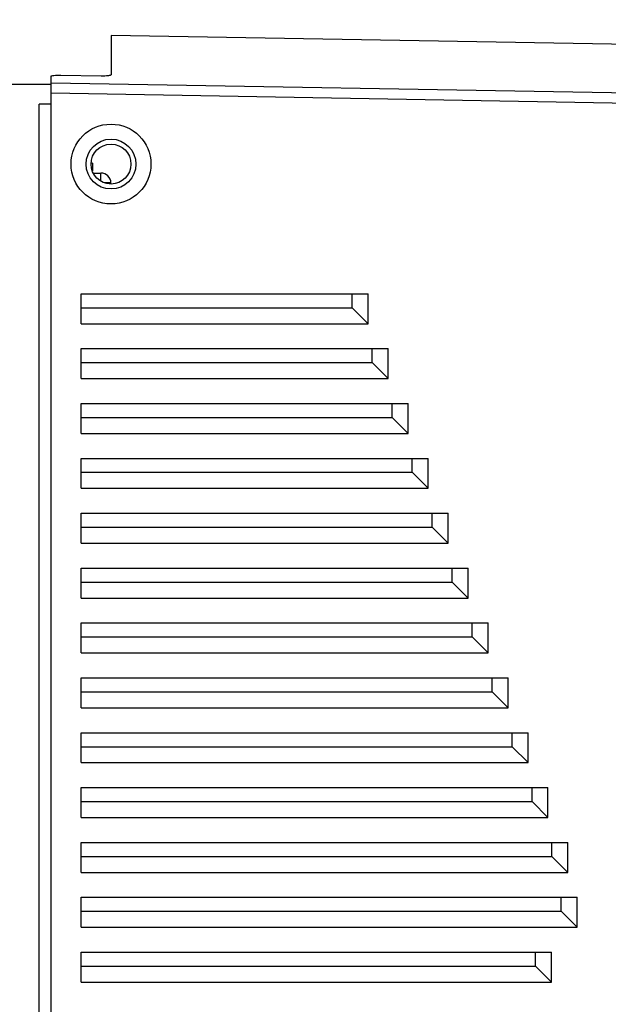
# Model space of a CAD drawing. Header units: millimetres. Extents: x 1117 to 38156, y -1945 to 7303.
# Tile 63 of 256: x 2892 to 2951, y 876 to 974. Entities that reach past the tile are written whole.
import ezdxf

# ---------------------------------------------------------------- set-up
doc = ezdxf.new("R2010")
doc.units = ezdxf.units.MM
doc.styles.get("Standard").update_dxf_attribs({"font": 'arial.ttf'})
doc.dimstyles.new('DIMSTYLE_1', dxfattribs={"dimtxt": 4.2, "dimasz": 3.6, "dimexe": 2.5, "dimexo": 0, "dimgap": 1.05, "dimtad": 1, "dimdsep": 46, "dimtxsty": 'Standard', "dimblk": '_FILLED', "dimblk1": '_FILLED', "dimblk2": '_FILLED', "dimcen": 0.09, "dimazin": 2, "dimtp": 0.01, "dimtm": 0.01, "dimtfac": 1, "dimtofl": 0, "dimtmove": 0, "dimatfit": 3, "dimldrblk": '_FILLED', "dimfxl": 0, "dimtolj": 1, "dimarcsym": 0})

# ---------------------------------------------------------------- blocks, each defined once
blk = doc.blocks.new('_FILLED')
at = {"color": 0, "linetype": 'ByBlock'}
blk.add_solid([(0, 0), (-1, 0.167), (-1, -0.167)], dxfattribs=at)
blk = doc.blocks.new('*D38')
at = {"color": 0, "linetype": 'Continuous', "lineweight": -2}
for p, q in [((2814.976, 982.904), (2814.976, 1021.104)), ((3009.765, 896.078), (3009.765, 1021.104)), ((2818.576, 1018.604), (3006.165, 1018.604))]:
    blk.add_line(p, q, dxfattribs=at)
at = {"layer": 'Defpoints', "color": 0, "linetype": 'Continuous'}
for p in [(3009.765, 1018.604), (2814.976, 982.904), (3009.765, 896.078)]:
    blk.add_point(p, dxfattribs=at)
at = {"color": 0, "linetype": 'Continuous', "lineweight": -2, "xscale": 3.6, "yscale": 3.6, "zscale": 3.6, "rotation": 180}
blk.add_blockref('_FILLED', (2814.976, 1018.604), dxfattribs=at)
at = {"color": 0, "linetype": 'Continuous', "lineweight": -2, "xscale": 3.6, "yscale": 3.6, "zscale": 3.6}
blk.add_blockref('_FILLED', (3009.765, 1018.604), dxfattribs=at)
at = {"color": 0, "linetype": 'Continuous', "insert": (2900.478, 1032.987), "char_height": 10, "width": 18.50625, "attachment_point": 2, "line_spacing_factor": 0.9}
blk.add_mtext('\\A1;194.79', dxfattribs=at)

msp = doc.modelspace()

# ---------------------------------------------------------------- linework, layer by layer
at = {"linetype": 'Continuous'}
for p, q in [((2900.976, 972.8), (2900.976, 968.864)), ((2963.485, 971.709), (2900.976, 972.8)), ((2894.976, 716.904), (2894.976, 968.706)), ((2895.959, 968.817), (2899.994, 968.755)), ((2841.976, 967.904), (2894.976, 967.904)), ((2962.014, 966.844), (2894.976, 968.026)), ((2894.976, 967.035), (2961.937, 965.855)), ((2893.776, 719.404), (2893.776, 965.904)), ((2894.976, 965.904), (2893.776, 965.904)), ((2899.126, 960.004), (2899.007, 960.004)), ((2899.126, 960.004), (2899.126, 959.228)), ((2899.207, 959.004), (2899.969, 959.004)), ((2899.969, 958.212), (2899.969, 959.004)), ((2900.971, 957.904), (2900.969, 958.022)), ((2897.976, 943.904), (2897.976, 946.904)), ((2897.976, 946.904), (2926.742, 946.904)), ((2925.142, 945.504), (2925.142, 946.904)), ((2926.742, 943.904), (2926.742, 946.904)), ((2897.976, 945.504), (2925.142, 945.504)), ((2925.142, 945.504), (2926.742, 943.904)), ((2897.976, 943.904), (2926.742, 943.904)), ((2897.976, 938.404), (2897.976, 941.404)), ((2897.976, 941.404), (2928.744, 941.404)), ((2927.144, 940.004), (2927.144, 941.404)), ((2928.744, 938.404), (2928.744, 941.404)), ((2897.976, 940.004), (2927.144, 940.004)), ((2927.144, 940.004), (2928.744, 938.404)), ((2897.976, 938.404), (2928.744, 938.404)), ((2897.976, 932.904), (2897.976, 935.904)), ((2897.976, 935.904), (2930.746, 935.904)), ((2929.146, 934.504), (2929.146, 935.904)), ((2930.746, 932.904), (2930.746, 935.904)), ((2897.976, 934.504), (2929.146, 934.504)), ((2929.146, 934.504), (2930.746, 932.904)), ((2897.976, 932.904), (2930.746, 932.904)), ((2897.976, 927.404), (2897.976, 930.404)), ((2897.976, 930.404), (2932.748, 930.404)), ((2931.148, 929.004), (2931.148, 930.404)), ((2932.748, 927.404), (2932.748, 930.404)), ((2897.976, 929.004), (2931.148, 929.004)), ((2931.148, 929.004), (2932.748, 927.404)), ((2897.976, 927.404), (2932.748, 927.404)), ((2897.976, 921.904), (2897.976, 924.904)), ((2897.976, 924.904), (2934.75, 924.904)), ((2933.15, 923.504), (2933.15, 924.904)), ((2934.75, 921.904), (2934.75, 924.904)), ((2897.976, 923.504), (2933.15, 923.504)), ((2933.15, 923.504), (2934.75, 921.904)), ((2897.976, 921.904), (2934.75, 921.904)), ((2897.976, 916.404), (2897.976, 919.404)), ((2897.976, 919.404), (2936.751, 919.404)), ((2935.151, 918.004), (2935.151, 919.404)), ((2936.751, 916.404), (2936.751, 919.404)), ((2897.976, 918.004), (2935.151, 918.004)), ((2935.151, 918.004), (2936.751, 916.404)), ((2897.976, 916.404), (2936.751, 916.404)), ((2897.976, 910.904), (2897.976, 913.904)), ((2897.976, 913.904), (2938.753, 913.904)), ((2937.153, 912.504), (2937.153, 913.904)), ((2938.753, 910.904), (2938.753, 913.904)), ((2897.976, 912.504), (2937.153, 912.504)), ((2937.153, 912.504), (2938.753, 910.904)), ((2897.976, 910.904), (2938.753, 910.904)), ((2897.976, 905.404), (2897.976, 908.404)), ((2897.976, 908.404), (2940.755, 908.404)), ((2939.155, 907.004), (2939.155, 908.404)), ((2940.755, 905.404), (2940.755, 908.404)), ((2897.976, 907.004), (2939.155, 907.004)), ((2939.155, 907.004), (2940.755, 905.404)), ((2897.976, 905.404), (2940.755, 905.404)), ((2897.976, 899.904), (2897.976, 902.904)), ((2897.976, 902.904), (2942.757, 902.904)), ((2941.157, 901.504), (2941.157, 902.904)), ((2942.757, 899.904), (2942.757, 902.904)), ((2897.976, 901.504), (2941.157, 901.504)), ((2941.157, 901.504), (2942.757, 899.904)), ((2897.976, 899.904), (2942.757, 899.904)), ((2897.976, 894.404), (2897.976, 897.404)), ((2897.976, 897.404), (2944.759, 897.404)), ((2943.159, 896.004), (2943.159, 897.404)), ((2944.759, 894.404), (2944.759, 897.404)), ((2897.976, 896.004), (2943.159, 896.004)), ((2943.159, 896.004), (2944.759, 894.404)), ((2897.976, 894.404), (2944.759, 894.404)), ((2897.976, 888.904), (2897.976, 891.904)), ((2897.976, 891.904), (2946.761, 891.904)), ((2945.161, 890.504), (2945.161, 891.904)), ((2946.761, 888.904), (2946.761, 891.904)), ((2897.976, 890.504), (2945.161, 890.504)), ((2945.161, 890.504), (2946.761, 888.904)), ((2897.976, 888.904), (2946.761, 888.904)), ((2897.976, 883.404), (2897.976, 886.404)), ((2897.976, 886.404), (2947.67, 886.404)), ((2946.07, 885.004), (2946.07, 886.404)), ((2947.67, 883.404), (2947.67, 886.404)), ((2897.976, 885.004), (2946.07, 885.004)), ((2946.07, 885.004), (2947.67, 883.404)), ((2897.976, 883.404), (2947.67, 883.404)), ((2897.976, 877.904), (2897.976, 880.904)), ((2897.976, 880.904), (2945.106, 880.904)), ((2943.506, 879.504), (2943.506, 880.904)), ((2945.106, 877.904), (2945.106, 880.904)), ((2897.976, 879.504), (2943.506, 879.504)), ((2943.506, 879.504), (2945.106, 877.904)), ((2897.976, 877.904), (2945.106, 877.904))]:
    msp.add_line(p, q, dxfattribs=at)
for radius in [4, 2.5, 2]:
    msp.add_circle((2900.976, 959.904), radius, dxfattribs=at)
for centre, radius, start, end in [((2899.969, 958.004), 1, 1, 90), ((2900.571, 929.597), 28.437, 90.02829, 90.59064)]:
    msp.add_arc(centre, radius, start, end, dxfattribs=at)
for points, knots in [([(2894.976, 968.706), (2894.976, 968.716), (2895.004, 968.74), (2895.097, 968.769), (2895.298, 968.799), (2895.599, 968.817), (2895.833, 968.819), (2895.959, 968.817)], [0, 0, 0, 0, 0.030683, 0.090269, 0.304326, 0.62272, 1, 1, 1, 1]), ([(2899.994, 968.755), (2900.12, 968.753), (2900.353, 968.755), (2900.626, 968.772), (2900.802, 968.795), (2900.893, 968.815), (2900.949, 968.831), (2900.976, 968.854), (2900.976, 968.864)], [0, 0, 0, 0, 0.377514, 0.696106, 0.818375, 0.910408, 0.96985, 1, 1, 1, 1]), ([(2900.778, 958.032), (2900.762, 958.033), (2900.688, 958.034), (2900.614, 958.034), (2900.557, 958.034)], [0, 0, 0, 0, 0.219839, 1, 1, 1, 1]), ([(2900.969, 958.022), (2900.969, 958.023), (2900.963, 958.024), (2900.955, 958.026), (2900.939, 958.027), (2900.918, 958.029), (2900.891, 958.03), (2900.844, 958.031), (2900.805, 958.032), (2900.778, 958.032)], [0, 0, 0, 0, 0.018792, 0.067864, 0.148146, 0.259451, 0.401327, 0.572794, 1, 1, 1, 1])]:
    msp.add_open_spline(points, degree=3, knots=knots, dxfattribs=at)

# ---------------------------------------------------------------- dimensions: what is measured, and where the dimension line sits
dim = msp.add_linear_dim(base=(3009.765, 1018.604), p1=(2814.976, 982.904), p2=(3009.765, 896.078), dimstyle='DIMSTYLE_1', override={"dimtxt": 10}, dxfattribs=at)
dim.commit()
dim.dimension.update_dxf_attribs({"geometry": '*D38', "text_midpoint": (2900.478, 1018.604), "dimtype": 160})

doc.saveas('drawing.dxf')
